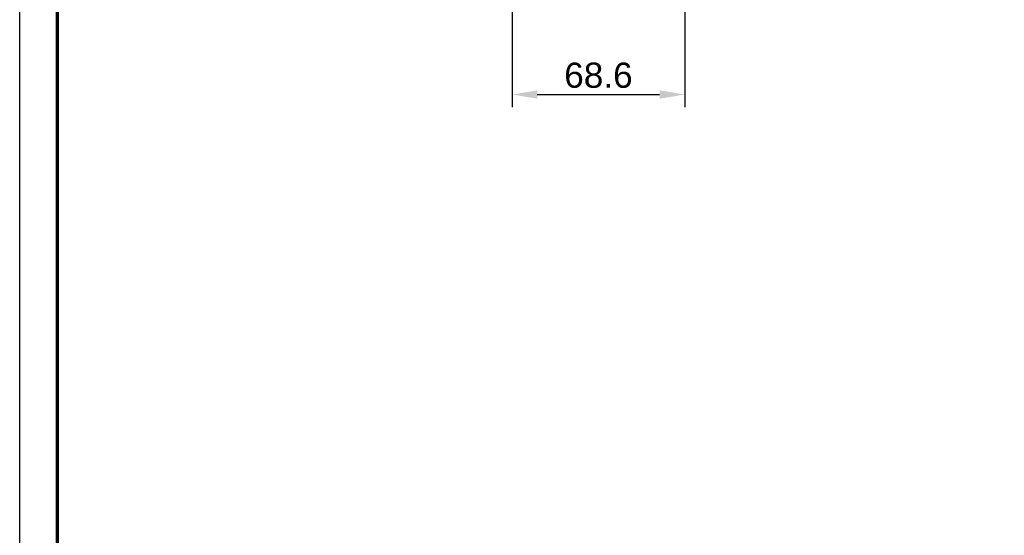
# Model space of a CAD drawing. Header units: millimetres. Extents: x 9946 to 11276, y -3292 to -1962.
# Tile 12 of 170: x 9946 to 10337, y -2546 to -2341. Entities that reach past the tile are written whole.
import ezdxf

# ---------------------------------------------------------------- set-up
doc = ezdxf.new("R2010")
doc.units = ezdxf.units.MM
doc.layers.add('ROXX NEO lite', color=7, linetype='Continuous', true_color=0x000000)
doc.styles.add('Arial', font='arial.ttf')
doc.dimstyles.new('Arial', dxfattribs={"dimscale": 10, "dimtxt": 1, "dimasz": 1, "dimexe": 0.5, "dimexo": 2, "dimgap": 0.25, "dimtad": 1, "dimtoh": 1, "dimdec": 1, "dimzin": 1, "dimdsep": 46, "dimtxsty": 'Arial', "dimcen": 0.5, "dimazin": 1, "dimtfac": 1, "dimtdec": 4, "dimtix": 1, "dimtofl": 0, "dimtmove": 1, "dimatfit": 3, "dimfxl": 1, "dimtolj": 1, "dimtzin": 1, "dimarcsym": 0})

# ---------------------------------------------------------------- blocks, each defined once
blk = doc.blocks.new('*D5')
at = {"layer": 'Defpoints', "color": 0}
for p in [(10209.93, -2302.21), (10141.32, -2306.04), (10209.93, -2370.99)]:
    blk.add_point(p, dxfattribs=at)
at = {"layer": 'ROXX NEO lite', "color": 0, "lineweight": -2}
for p, q in [((10209.93, -2322.21), (10209.93, -2375.99)), ((10141.32, -2326.04), (10141.32, -2375.99)), ((10151.32, -2370.99), (10199.93, -2370.99))]:
    blk.add_line(p, q, dxfattribs=at)
at = {"layer": 'ROXX NEO lite', "color": 0}
for points in [[(10151.32, -2369.33), (10151.32, -2372.66), (10141.32, -2370.99)], [(10199.93, -2372.66), (10199.93, -2369.33), (10209.93, -2370.99)]]:
    blk.add_solid(points, dxfattribs=at)
at = {"layer": 'ROXX NEO lite', "color": 0, "insert": (10175.62, -2363.39), "char_height": 10, "attachment_point": 5, "style": 'Arial'}
blk.add_mtext('\\A1;68.6', dxfattribs=at)

msp = doc.modelspace()

# ---------------------------------------------------------------- linework, layer by layer
at = {"layer": 'ROXX NEO lite', "color": 18, "true_color": 0x000000}
msp.add_lwpolyline([(11275.74, -3291.82), (9945.74, -3291.82), (9945.74, -1961.82), (11275.74, -1961.82)], close=True, dxfattribs=at)
at = {"layer": 'ROXX NEO lite', "color": 18, "lineweight": 70, "true_color": 0x000000}
msp.add_lwpolyline([(11260.74, -3276.82), (9960.74, -3276.82), (9960.74, -1976.82), (11260.74, -1976.82)], close=True, dxfattribs=at)

# ---------------------------------------------------------------- dimensions: what is measured, and where the dimension line sits
at = {"layer": 'ROXX NEO lite', "color": 5, "true_color": 0x0000ff}
dim = msp.add_linear_dim(base=(10209.93, -2370.99), p1=(10141.32, -2306.04), p2=(10209.93, -2302.21), dimstyle='Arial', override={"dimscale": 10, "dimtxt": 1, "dimasz": 1, "dimexe": 0.5, "dimexo": 2, "dimgap": 0.25, "dimtad": 1, "dimtih": 0, "dimtoh": 0, "dimdec": 1, "dimlfac": 1, "dimzin": 1, "dimtxsty": 'Arial', "dimsah": 0, "dimcen": 0.5, "dimadec": 2, "dimazin": 1, "dimtix": 0, "dimtmove": 0, "dimtzin": 1}, dxfattribs=at)
dim.commit()
dim.dimension.update_dxf_attribs({"geometry": '*D5', "text_midpoint": (10175.62, -2363.39)})

doc.saveas('drawing.dxf')
